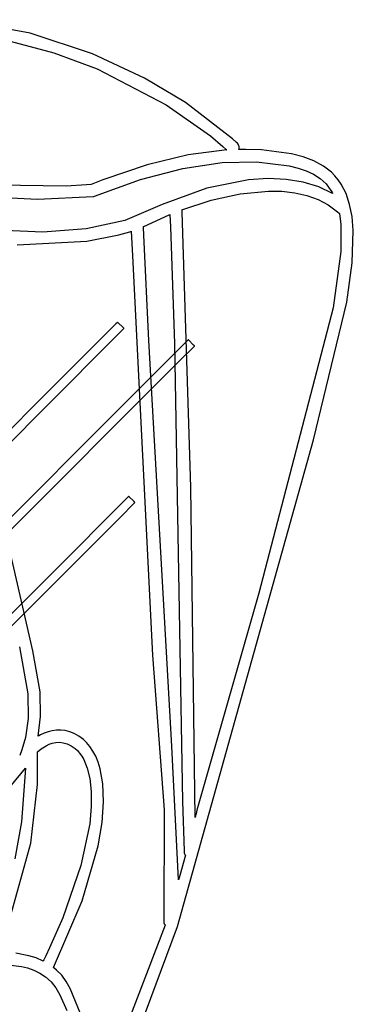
# Model space of a CAD drawing. Extents: x -74.1 to 10.8, y -36.7 to 44.6.
# Tile 130 of 199: x -21.8 to -21, y -20.5 to -18.3. Entities that reach past the tile are written whole.
import ezdxf

# ---------------------------------------------------------------- set-up
doc = ezdxf.new("R2010")
doc.units = 0

msp = doc.modelspace()

# ---------------------------------------------------------------- linework, layer by layer
at = {"layer": 'Layer 1', "color": 7, "linetype": 'CONTINUOUS'}
for p, q in [((-21.755067, -18.340014), (-21.919548, -18.309495)), ((-21.811681, -18.35513), (-21.700855, -18.384613)), ((-21.613223, -18.386765), (-21.755067, -18.340014)), ((-21.700855, -18.384613), (-21.602664, -18.42108)), ((-21.49519, -18.441916), (-21.613223, -18.386765)), ((-21.602664, -18.42108), (-21.446061, -18.502262)), ((-21.402142, -18.497633), (-21.49519, -18.441916)), ((-21.446061, -18.502262), (-21.345625, -18.57327)), ((-21.295699, -18.579428), (-21.402142, -18.497633)), ((-21.345625, -18.57327), (-21.317641, -18.597019)), ((-21.286539, -18.587991), (-21.295699, -18.579428)), ((-21.317641, -18.597019), (-21.309413, -18.604566)), ((-21.284678, -18.589816), (-21.286539, -18.587991)), ((-21.283145, -18.591595), (-21.284678, -18.589816)), ((-21.282026, -18.593456), (-21.283145, -18.591595)), ((-21.28124, -18.595435), (-21.282026, -18.593456)), ((-21.281274, -18.603775), (-21.280804, -18.601703)), ((-21.280779, -18.597495), (-21.28124, -18.595435)), ((-21.280804, -18.601703), (-21.280636, -18.599597)), ((-21.280636, -18.599597), (-21.280779, -18.597495)), ((-21.396119, -18.616046), (-21.489524, -18.6386)), ((-21.30904, -18.604955), (-21.396119, -18.616046)), ((-21.309413, -18.604566), (-21.309028, -18.604928)), ((-21.281135, -18.603788), (-21.281275, -18.603791)), ((-21.280854, -18.603782), (-21.281135, -18.603788)), ((-21.278607, -18.603743), (-21.280854, -18.603782)), ((-21.274124, -18.603689), (-21.278607, -18.603743)), ((-21.265202, -18.603678), (-21.274124, -18.603689)), ((-21.23007, -18.60495), (-21.265202, -18.603678)), ((-21.162269, -18.613875), (-21.23007, -18.60495)), ((-21.135408, -18.620588), (-21.162269, -18.613875)), ((-21.111021, -18.629745), (-21.135408, -18.620588)), ((-21.489524, -18.6386), (-21.590221, -18.67279)), ((-21.50422, -18.672055), (-21.40813, -18.646655)), ((-21.40813, -18.646655), (-21.319191, -18.633464)), ((-21.319191, -18.633464), (-21.241075, -18.632051)), ((-21.241075, -18.632051), (-21.167464, -18.641165)), ((-21.167464, -18.641165), (-21.147181, -18.645974)), ((-21.147181, -18.645974), (-21.128578, -18.652164)), ((-21.089684, -18.641373), (-21.111021, -18.629745)), ((-21.071344, -18.655622), (-21.089684, -18.641373)), ((-21.215253, -18.669996), (-21.25944, -18.672825)), ((-21.173712, -18.671622), (-21.215253, -18.669996)), ((-21.128578, -18.652164), (-21.111731, -18.660033)), ((-21.111731, -18.660033), (-21.096712, -18.669881)), ((-21.096712, -18.669881), (-21.083596, -18.682006)), ((-21.063281, -18.663776), (-21.071344, -18.655622)), ((-21.055949, -18.672642), (-21.063281, -18.663776)), ((-21.673247, -18.687261), (-21.84396, -18.684519)), ((-21.627377, -18.684355), (-21.673247, -18.687261)), ((-21.617159, -18.683382), (-21.627377, -18.684355)), ((-21.617117, -18.683365), (-21.617159, -18.683382)), ((-21.617065, -18.683344), (-21.617117, -18.683365)), ((-21.616647, -18.683176), (-21.617065, -18.683344)), ((-21.590221, -18.67279), (-21.616647, -18.683176)), ((-21.608523, -18.709828), (-21.50422, -18.672055)), ((-21.354299, -18.691794), (-21.455378, -18.728428)), ((-21.25944, -18.672825), (-21.354299, -18.691794)), ((-21.135183, -18.677714), (-21.173712, -18.671622)), ((-21.10003, -18.688287), (-21.135183, -18.677714)), ((-21.068615, -18.703351), (-21.10003, -18.688287)), ((-21.083596, -18.682006), (-21.077775, -18.689016)), ((-21.077775, -18.689016), (-21.072456, -18.696708)), ((-21.04934, -18.682239), (-21.055949, -18.672642)), ((-21.038265, -18.703698), (-21.04934, -18.682239)), ((-21.876981, -18.709534), (-21.738413, -18.71627)), ((-21.738413, -18.71627), (-21.612103, -18.710771)), ((-21.612103, -18.710771), (-21.610616, -18.710504)), ((-21.610616, -18.710504), (-21.609168, -18.710076)), ((-21.609168, -18.710076), (-21.608814, -18.709944)), ((-21.608814, -18.709944), (-21.608638, -18.709875)), ((-21.608606, -18.709862), (-21.608523, -18.709828)), ((-21.344411, -18.718683), (-21.278162, -18.704107)), ((-21.278162, -18.704107), (-21.214146, -18.698102)), ((-21.214146, -18.698102), (-21.183677, -18.698737)), ((-21.183677, -18.698737), (-21.154607, -18.70202)), ((-21.154607, -18.70202), (-21.127216, -18.708122)), ((-21.127216, -18.708122), (-21.101786, -18.71721)), ((-21.072456, -18.696708), (-21.069989, -18.700821)), ((-21.069989, -18.700821), (-21.068803, -18.702947)), ((-21.068803, -18.702947), (-21.068657, -18.703216)), ((-21.068657, -18.703216), (-21.068585, -18.70335)), ((-21.068573, -18.703372), (-21.068615, -18.703351)), ((-21.030007, -18.728304), (-21.038265, -18.703698)), ((-21.455378, -18.728428), (-21.540411, -18.765023)), ((-21.410653, -18.740482), (-21.344411, -18.718683)), ((-21.101786, -18.71721), (-21.078595, -18.729455)), ((-21.078595, -18.729455), (-21.057925, -18.745023)), ((-21.024513, -18.756207), (-21.030007, -18.728304)), ((-21.498222, -18.779089), (-21.437598, -18.751318)), ((-21.437598, -18.751318), (-21.436552, -18.779581)), ((-21.410566, -18.740893), (-21.410661, -18.740522)), ((-21.410342, -18.741622), (-21.410566, -18.740893)), ((-21.410161, -18.742365), (-21.410342, -18.741622)), ((-21.410122, -18.742754), (-21.410161, -18.742365)), ((-21.410118, -18.74285), (-21.410122, -18.742754)), ((-21.410096, -18.743438), (-21.410118, -18.74285)), ((-21.410002, -18.745932), (-21.410096, -18.743438)), ((-21.390199, -19.369742), (-21.410002, -18.745932)), ((-21.057925, -18.745023), (-21.053993, -18.748671)), ((-21.053993, -18.748671), (-21.053885, -18.748761)), ((-21.053885, -18.748761), (-21.053768, -18.748834)), ((-21.053768, -18.748834), (-21.053525, -18.748962)), ((-21.053525, -18.748962), (-21.053405, -18.749032)), ((-21.053405, -18.749032), (-21.053292, -18.749114)), ((-21.053282, -18.749127), (-21.050008, -18.774165)), ((-21.021731, -18.787557), (-21.024513, -18.756207)), ((-21.540411, -18.765023), (-21.628003, -18.783721)), ((-21.498193, -18.779234), (-21.498219, -18.77913)), ((-21.498124, -18.779434), (-21.498193, -18.779234)), ((-21.498099, -18.779538), (-21.498124, -18.779434)), ((-21.498094, -18.779593), (-21.498099, -18.779538)), ((-21.49809, -18.779667), (-21.498094, -18.779593)), ((-21.498027, -18.780867), (-21.49809, -18.779667)), ((-21.497106, -18.798608), (-21.498027, -18.780867)), ((-21.436552, -18.779581), (-21.427395, -19.044324)), ((-21.050008, -18.774165), (-21.049798, -18.835175)), ((-21.726367, -18.791533), (-21.92462, -18.783297)), ((-21.628003, -18.783721), (-21.726367, -18.791533)), ((-21.626151, -18.811684), (-21.553673, -18.797682)), ((-21.553673, -18.797682), (-21.536837, -18.792944)), ((-21.536837, -18.792944), (-21.528648, -18.790377)), ((-21.528648, -18.790377), (-21.526626, -18.789714)), ((-21.526626, -18.789714), (-21.525619, -18.789379)), ((-21.525619, -18.789379), (-21.525493, -18.789337)), ((-21.525493, -18.789337), (-21.52543, -18.789316)), ((-21.5254, -18.789322), (-21.522543, -18.845106)), ((-21.485316, -19.036814), (-21.497106, -18.798608)), ((-21.024098, -18.861202), (-21.021731, -18.787557)), ((-21.784552, -18.819784), (-21.626151, -18.811684)), ((-21.522543, -18.845106), (-21.477422, -19.75076)), ((-21.049798, -18.835175), (-21.067271, -18.962885)), ((-21.036693, -18.950438), (-21.024098, -18.861202)), ((-21.111756, -19.262359), (-21.036693, -18.950438)), ((-21.067271, -18.962885), (-21.236037, -19.610432)), ((-21.560341, -18.99966), (-21.574597, -19.013916)), ((-21.556995, -18.996314), (-21.560341, -18.99966)), ((-21.556316, -18.995635), (-21.556995, -18.996314)), ((-21.556252, -18.995571), (-21.556316, -18.995635)), ((-21.555804, -18.995978), (-21.556211, -18.995571)), ((-21.544152, -19.00763), (-21.555804, -18.995978)), ((-21.574597, -19.013916), (-21.715892, -19.155211)), ((-21.575181, -19.042784), (-21.543673, -19.011276)), ((-21.542327, -19.009455), (-21.544152, -19.00763)), ((-21.543673, -19.011276), (-21.542099, -19.009701)), ((-21.542143, -19.009639), (-21.542327, -19.009455)), ((-21.5421, -19.009682), (-21.542143, -19.009639)), ((-22.477425, -19.945028), (-21.575181, -19.042784)), ((-21.433344, -19.956948), (-21.485316, -19.036814)), ((-21.427395, -19.044324), (-21.409401, -20.08304)), ((-21.400341, -19.03966), (-21.414597, -19.053916)), ((-21.396995, -19.036314), (-21.400341, -19.03966)), ((-21.396316, -19.035635), (-21.396995, -19.036314)), ((-21.396252, -19.035571), (-21.396316, -19.035635)), ((-21.395804, -19.035978), (-21.396211, -19.035571)), ((-21.384152, -19.04763), (-21.395804, -19.035978)), ((-21.382327, -19.049455), (-21.384152, -19.04763)), ((-21.383673, -19.051276), (-21.382099, -19.049701)), ((-21.382143, -19.049639), (-21.382327, -19.049455)), ((-21.3821, -19.049682), (-21.382143, -19.049639)), ((-21.414597, -19.053916), (-21.555892, -19.195211)), ((-21.415181, -19.082784), (-21.383673, -19.051276)), ((-22.317425, -19.985028), (-21.415181, -19.082784)), ((-21.715892, -19.155211), (-22.618136, -20.057455)), ((-21.555892, -19.195211), (-22.458136, -20.097455)), ((-21.420745, -20.366223), (-21.111756, -19.262359)), ((-21.74888, -19.741311), (-21.850631, -19.298186)), ((-21.380464, -20.118841), (-21.390199, -19.369742)), ((-21.550181, -19.437784), (-21.518673, -19.406276)), ((-21.535341, -19.39466), (-21.549597, -19.408916)), ((-21.531995, -19.391314), (-21.535341, -19.39466)), ((-21.531316, -19.390635), (-21.531995, -19.391314)), ((-21.531252, -19.390571), (-21.531316, -19.390635)), ((-21.530804, -19.390978), (-21.531211, -19.390571)), ((-21.519152, -19.40263), (-21.530804, -19.390978)), ((-21.517327, -19.404455), (-21.519152, -19.40263)), ((-21.518673, -19.406276), (-21.517099, -19.404701)), ((-21.517143, -19.404639), (-21.517327, -19.404455)), ((-21.5171, -19.404682), (-21.517143, -19.404639)), ((-21.549597, -19.408916), (-21.690892, -19.550211)), ((-22.452425, -20.340028), (-21.550181, -19.437784)), ((-21.690892, -19.550211), (-22.593136, -20.452455)), ((-21.236037, -19.610432), (-21.372515, -20.086602)), ((-21.779314, -19.732054), (-21.759848, -19.838946)), ((-21.73234, -19.834204), (-21.74888, -19.741311)), ((-21.477422, -19.75076), (-21.450962, -20.10162)), ((-21.759848, -19.838946), (-21.759478, -19.894754)), ((-21.73122, -19.889985), (-21.73234, -19.834204)), ((-21.759478, -19.894754), (-21.765599, -19.937369)), ((-21.736525, -19.934458), (-21.73122, -19.889985)), ((-21.685386, -19.920914), (-21.695236, -19.921097)), ((-21.675307, -19.922004), (-21.685386, -19.920914)), ((-21.765599, -19.937369), (-21.773528, -19.965558)), ((-21.736431, -19.934413), (-21.73649, -19.934447)), ((-21.735953, -19.934142), (-21.736431, -19.934413)), ((-21.734991, -19.933604), (-21.735953, -19.934142)), ((-21.731051, -19.931524), (-21.734991, -19.933604)), ((-21.722765, -19.927768), (-21.731051, -19.931524)), ((-21.71399, -19.924677), (-21.722765, -19.927768)), ((-21.704792, -19.922402), (-21.71399, -19.924677)), ((-21.695236, -19.921097), (-21.704792, -19.922402)), ((-21.665064, -19.92452), (-21.675307, -19.922004)), ((-21.654722, -19.928615), (-21.665064, -19.92452)), ((-21.644345, -19.93444), (-21.654722, -19.928615)), ((-21.633999, -19.942147), (-21.644345, -19.93444)), ((-21.626812, -19.948886), (-21.633999, -19.942147)), ((-21.773528, -19.965558), (-21.778582, -19.97809)), ((-21.738317, -19.969785), (-21.73019, -19.963249)), ((-21.73019, -19.963249), (-21.718765, -19.956203)), ((-21.718765, -19.956203), (-21.712013, -19.953111)), ((-21.712013, -19.953111), (-21.704672, -19.950639)), ((-21.704672, -19.950639), (-21.69682, -19.949036)), ((-21.69682, -19.949036), (-21.688536, -19.94855)), ((-21.688536, -19.94855), (-21.679899, -19.949431)), ((-21.679899, -19.949431), (-21.670987, -19.951927)), ((-21.670987, -19.951927), (-21.661879, -19.956288)), ((-21.661879, -19.956288), (-21.652653, -19.962762)), ((-21.652653, -19.962762), (-21.647731, -19.96722)), ((-21.619252, -19.957864), (-21.626812, -19.948886)), ((-21.612349, -19.968314), (-21.619252, -19.957864)), ((-21.418168, -20.260507), (-21.433344, -19.956948)), ((-21.738307, -19.969947), (-21.738316, -19.969816)), ((-21.738269, -19.970484), (-21.738307, -19.969947)), ((-21.738193, -19.971614), (-21.738269, -19.970484)), ((-21.737958, -20.044412), (-21.738193, -19.971614)), ((-21.647731, -19.96722), (-21.642731, -19.972908)), ((-21.642731, -19.972908), (-21.637949, -19.979694)), ((-21.637949, -19.979694), (-21.633455, -19.987601)), ((-21.633455, -19.987601), (-21.625608, -20.006864)), ((-21.606177, -19.980246), (-21.612349, -19.968314)), ((-21.600807, -19.99367), (-21.606177, -19.980246)), ((-21.801324, -20.050537), (-21.765106, -20.007058)), ((-21.765106, -20.007058), (-21.774115, -20.128898)), ((-21.625608, -20.006864), (-21.619746, -20.03087)), ((-21.59631, -20.008594), (-21.600807, -19.99367)), ((-21.590225, -20.042985), (-21.59631, -20.008594)), ((-21.619746, -20.03087), (-21.616426, -20.059794)), ((-21.753572, -20.177393), (-21.737958, -20.044412)), ((-21.588495, -20.083497), (-21.590225, -20.042985)), ((-21.616426, -20.059794), (-21.616202, -20.093809)), ((-21.616202, -20.093809), (-21.61963, -20.13309)), ((-21.591695, -20.130206), (-21.588495, -20.083497)), ((-21.409401, -20.08304), (-21.405577, -20.194803)), ((-21.372515, -20.086602), (-21.376476, -20.102794)), ((-21.450962, -20.10162), (-21.451772, -20.354039)), ((-21.380433, -20.118728), (-21.380448, -20.118791)), ((-21.380402, -20.118603), (-21.380433, -20.118728)), ((-21.380339, -20.118353), (-21.380402, -20.118603)), ((-21.380214, -20.117852), (-21.380339, -20.118353)), ((-21.379965, -20.116849), (-21.380214, -20.117852)), ((-21.379466, -20.114845), (-21.379965, -20.116849)), ((-21.378468, -20.110833), (-21.379466, -20.114845)), ((-21.376476, -20.102794), (-21.378468, -20.110833)), ((-21.774115, -20.128898), (-21.789434, -20.212879)), ((-21.61963, -20.13309), (-21.639667, -20.228146)), ((-21.6004, -20.183192), (-21.591695, -20.130206)), ((-21.802149, -20.354508), (-21.753572, -20.177393)), ((-21.636619, -20.3083), (-21.6004, -20.183192)), ((-21.402737, -20.204854), (-21.415356, -20.250596)), ((-21.405577, -20.194803), (-21.405477, -20.197389)), ((-21.405477, -20.197389), (-21.405471, -20.197551)), ((-21.405471, -20.197551), (-21.405346, -20.198831)), ((-21.405346, -20.198831), (-21.405086, -20.200057)), ((-21.405086, -20.200057), (-21.404708, -20.20123)), ((-21.404708, -20.20123), (-21.404225, -20.202354)), ((-21.404225, -20.202354), (-21.403004, -20.204462)), ((-21.403004, -20.204462), (-21.402832, -20.204713)), ((-21.402832, -20.204713), (-21.402744, -20.204837)), ((-21.639667, -20.228146), (-21.680981, -20.346354)), ((-21.415356, -20.250596), (-21.416948, -20.256232)), ((-21.418145, -20.260447), (-21.418157, -20.260491)), ((-21.417746, -20.259043), (-21.418145, -20.260447)), ((-21.416948, -20.256232), (-21.417746, -20.259043)), ((-21.701748, -20.459443), (-21.636619, -20.3083)), ((-21.680981, -20.346354), (-21.711007, -20.414575)), ((-21.448745, -20.363015), (-21.586306, -20.721801)), ((-21.535524, -20.675959), (-21.420745, -20.366223)), ((-21.451772, -20.354039), (-21.451661, -20.356135)), ((-21.451661, -20.356135), (-21.451239, -20.358148)), ((-21.451239, -20.358148), (-21.450531, -20.360055)), ((-21.450531, -20.360055), (-21.44956, -20.36183)), ((-21.44956, -20.36183), (-21.448983, -20.362661)), ((-21.448983, -20.362661), (-21.44883, -20.362863)), ((-21.44883, -20.362863), (-21.448752, -20.362962)), ((-21.757574, -20.432571), (-21.787305, -20.426988)), ((-21.74158, -20.437647), (-21.757574, -20.432571)), ((-21.719583, -20.432609), (-21.724038, -20.441775)), ((-21.711007, -20.414575), (-21.719583, -20.432609)), ((-21.798622, -20.453744), (-21.774268, -20.456963)), ((-21.774268, -20.456963), (-21.760714, -20.46032)), ((-21.72544, -20.444624), (-21.74158, -20.437647)), ((-21.725418, -20.444587), (-21.72544, -20.444624)), ((-21.725382, -20.444515), (-21.725418, -20.444587)), ((-21.725311, -20.444371), (-21.725382, -20.444515)), ((-21.725169, -20.444082), (-21.725311, -20.444371)), ((-21.724038, -20.441775), (-21.725169, -20.444082)), ((-21.760714, -20.46032), (-21.746824, -20.465193)), ((-21.746824, -20.465193), (-21.733037, -20.471848)), ((-21.733037, -20.471848), (-21.719788, -20.480548)), ((-21.701796, -20.459549), (-21.701748, -20.459443)), ((-21.70169, -20.459632), (-21.701788, -20.459555)), ((-21.701494, -20.459785), (-21.70169, -20.459632)), ((-21.701103, -20.460092), (-21.701494, -20.459785)), ((-21.694951, -20.465251), (-21.701103, -20.460092)), ((-21.683318, -20.476998), (-21.694951, -20.465251)), ((-21.672825, -20.490843), (-21.683318, -20.476998)), ((-21.719788, -20.480548), (-21.707517, -20.491559)), ((-21.707517, -20.491559), (-21.696659, -20.505143)), ((-21.663763, -20.507015), (-21.672825, -20.490843)), ((-21.696659, -20.505143), (-21.687717, -20.521343)), ((-21.687717, -20.521343), (-21.672017, -20.556951)), ((-21.639557, -20.566276), (-21.663763, -20.507015))]:
    msp.add_line(p, q, dxfattribs=at)

doc.saveas('drawing.dxf')
